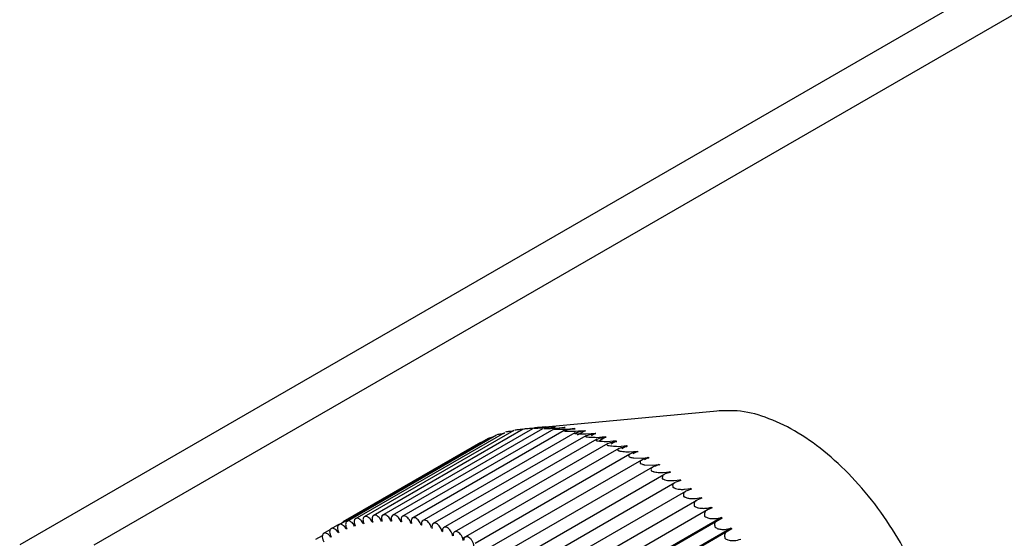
# Model space of a CAD drawing. Header units: millimetres. Extents: x -132 to 793, y -531 to 158.
# Tile 24 of 26: x 331 to 354, y 49 to 62. Entities that reach past the tile are written whole.
import ezdxf

# ---------------------------------------------------------------- set-up
doc = ezdxf.new("R2010")
doc.units = ezdxf.units.MM
doc.header["$LTSCALE"] = 0.330709
doc.layers.add('NoLayerName_001', color=7, linetype='Continuous')

# ---------------------------------------------------------------- blocks, each defined once
blk = doc.blocks.new('JZB_0003')
at = {"layer": 'NoLayerName_001', "color": 7, "linetype": 'Continuous', "lineweight": 25}
for p, q in [((24.927, 27.923), (29.568, 28.35)), ((24.692, 27.881), (21.16, 25.842)), ((24.911, 27.911), (21.376, 25.87)), ((25.136, 27.924), (21.569, 25.864)), ((25.367, 27.919), (21.827, 25.875)), ((25.635, 27.915), (22.044, 25.842)), ((25.879, 27.879), (22.284, 25.803)), ((24.891, 27.915), (24.985, 27.925)), ((25.069, 27.933), (25.214, 27.947)), ((25.113, 27.939), (25.206, 27.947)), ((25.206, 27.947), (25.324, 27.957)), ((25.278, 27.952), (25.255, 27.949)), ((25.447, 27.968), (25.278, 27.952)), ((25.324, 27.957), (25.432, 27.967)), ((25.341, 27.945), (25.434, 27.951)), ((25.432, 27.967), (25.447, 27.968)), ((25.434, 27.951), (25.497, 27.956)), ((25.505, 27.952), (25.485, 27.95)), ((25.497, 27.956), (25.6, 27.965)), ((25.529, 27.955), (25.505, 27.952)), ((25.592, 27.962), (25.529, 27.955)), ((25.673, 27.97), (25.592, 27.962)), ((25.594, 27.934), (25.668, 27.938)), ((25.6, 27.965), (25.658, 27.97)), ((25.637, 27.917), (25.734, 27.935)), ((25.646, 27.905), (25.637, 27.917)), ((25.674, 27.97), (25.657, 27.97)), ((25.668, 27.938), (25.76, 27.945)), ((25.733, 27.935), (25.78, 27.941)), ((25.76, 27.945), (25.889, 27.956)), ((25.779, 27.945), (25.904, 27.953)), ((25.907, 27.905), (25.821, 27.903)), ((25.878, 27.878), (25.973, 27.901)), ((25.89, 27.864), (25.878, 27.878)), ((25.905, 27.954), (25.888, 27.956)), ((26.01, 27.916), (25.907, 27.905)), ((25.973, 27.901), (26.033, 27.911)), ((26.125, 27.925), (26.01, 27.916)), ((26.033, 27.914), (26.141, 27.921)), ((26.141, 27.922), (26.124, 27.925)), ((26.216, 27.865), (26.151, 27.858)), ((26.192, 27.777), (26.365, 27.877)), ((26.365, 27.877), (26.216, 27.865)), ((26.222, 27.852), (26.292, 27.864)), ((26.292, 27.862), (26.381, 27.873)), ((26.382, 27.873), (26.364, 27.877)), ((20.558, 25.656), (24.097, 27.699)), ((20.751, 25.735), (24.285, 27.775)), ((20.952, 25.797), (24.483, 27.836)), ((26.131, 27.827), (22.525, 25.745)), ((26.387, 27.759), (22.779, 25.676)), ((26.647, 27.675), (23.028, 25.586)), ((26.151, 27.858), (26.079, 27.857)), ((26.13, 27.826), (26.204, 27.845)), ((26.204, 27.845), (26.222, 27.852)), ((26.383, 27.757), (26.465, 27.782)), ((26.516, 27.804), (26.397, 27.793)), ((26.465, 27.782), (26.554, 27.799)), ((26.609, 27.812), (26.516, 27.804)), ((26.528, 27.765), (26.609, 27.812)), ((26.554, 27.798), (26.626, 27.807)), ((26.626, 27.807), (26.608, 27.812)), ((26.641, 27.672), (26.716, 27.697)), ((26.774, 27.723), (26.647, 27.711)), ((26.712, 27.648), (26.856, 27.731)), ((26.716, 27.697), (26.819, 27.718)), ((26.857, 27.73), (26.774, 27.723)), ((26.821, 27.716), (26.873, 27.724)), ((26.874, 27.724), (26.856, 27.731)), ((27.106, 27.633), (26.978, 27.559)), ((27.106, 27.632), (27.034, 27.626)), ((27.124, 27.625), (27.106, 27.633)), ((20.671, 25.732), (23.916, 27.606)), ((26.909, 27.575), (23.283, 25.482)), ((27.172, 27.459), (23.501, 25.339)), ((27.034, 27.626), (26.9, 27.614)), ((26.902, 27.571), (26.969, 27.596)), ((26.969, 27.596), (27.086, 27.621)), ((27.087, 27.619), (27.123, 27.625)), ((27.295, 27.512), (27.155, 27.499)), ((27.169, 27.457), (27.224, 27.478)), ((27.224, 27.478), (27.354, 27.507)), ((27.357, 27.518), (27.242, 27.452)), ((27.358, 27.518), (27.295, 27.512)), ((27.355, 27.507), (27.375, 27.51)), ((27.375, 27.51), (27.357, 27.518)), ((27.432, 27.325), (23.778, 25.215)), ((27.703, 27.181), (24.02, 25.055)), ((27.611, 27.383), (27.411, 27.369)), ((27.478, 27.344), (27.431, 27.324)), ((27.627, 27.379), (27.478, 27.344)), ((27.61, 27.388), (27.503, 27.327)), ((27.522, 27.233), (27.71, 27.227)), ((27.628, 27.378), (27.61, 27.388)), ((27.736, 27.194), (27.705, 27.177)), ((27.71, 27.227), (27.863, 27.243)), ((27.88, 27.232), (27.736, 27.194)), ((27.862, 27.243), (27.773, 27.192)), ((27.883, 27.231), (27.862, 27.243)), ((24.295, 24.899), (27.968, 27.02)), ((27.767, 27.074), (27.961, 27.065)), ((27.969, 27.016), (27.941, 26.995)), ((27.961, 27.065), (28.116, 27.082)), ((28.115, 27.082), (28.037, 27.037)), ((28.116, 27.082), (28.133, 27.071)), ((24.545, 24.716), (28.229, 26.843)), ((28.196, 26.813), (28.189, 26.744)), ((28.228, 26.842), (28.196, 26.813)), ((28.213, 26.889), (28.368, 26.907)), ((28.367, 26.907), (28.296, 26.866)), ((28.368, 26.907), (28.384, 26.894)), ((28.469, 26.698), (28.618, 26.717)), ((28.634, 26.704), (28.493, 26.651)), ((28.617, 26.718), (28.557, 26.683)), ((28.618, 26.717), (28.634, 26.704)), ((24.794, 24.519), (28.492, 26.655)), ((28.493, 26.651), (28.451, 26.616)), ((28.721, 26.494), (28.865, 26.514)), ((28.881, 26.5), (28.747, 26.45)), ((28.864, 26.515), (28.809, 26.483)), ((28.865, 26.514), (28.881, 26.5)), ((25.04, 24.309), (28.747, 26.449)), ((28.973, 26.276), (29.11, 26.298)), ((29.126, 26.283), (29.005, 26.236)), ((29.11, 26.298), (29.126, 26.283)), ((25.283, 24.086), (29.005, 26.236)), ((29.26, 26.01), (25.521, 23.851)), ((29.259, 26.05), (29.35, 26.069)), ((29.366, 26.053), (29.259, 26.01)), ((29.35, 26.069), (29.366, 26.053)), ((22.035, 25.781), (22.044, 25.726)), ((29.586, 25.829), (25.725, 23.6)), ((29.602, 25.812), (25.742, 23.583)), ((29.192, 25.858), (29.216, 25.843)), ((29.587, 25.828), (29.602, 25.812)), ((20.2, 25.449), (20.366, 25.545)), ((20.375, 25.561), (20.556, 25.665)), ((20.753, 25.561), (20.741, 25.556)), ((20.95, 25.631), (20.937, 25.627)), ((21.155, 25.684), (21.141, 25.681)), ((21.368, 25.72), (21.353, 25.718)), ((21.587, 25.739), (21.572, 25.738)), ((21.812, 25.741), (21.797, 25.741)), ((22.044, 25.726), (22.028, 25.727)), ((22.28, 25.69), (22.264, 25.696)), ((22.274, 25.741), (22.28, 25.69)), ((22.519, 25.646), (22.505, 25.648)), ((22.516, 25.684), (22.519, 25.646)), ((22.749, 25.583), (22.764, 25.579)), ((22.762, 25.61), (22.764, 25.579)), ((29.817, 25.577), (25.957, 23.349)), ((29.833, 25.559), (25.973, 23.331)), ((29.434, 25.605), (29.447, 25.594)), ((29.818, 25.576), (29.833, 25.559)), ((20.027, 25.317), (20.18, 25.405)), ((20.386, 25.372), (20.374, 25.365)), ((20.565, 25.475), (20.553, 25.468)), ((22.996, 25.502), (23.012, 25.496)), ((23.011, 25.519), (23.012, 25.496)), ((23.262, 25.397), (23.246, 25.404)), ((23.262, 25.413), (23.262, 25.397))]:
    blk.add_line(p, q, dxfattribs=at)
for points, knots in [([(34.845, 21.75), (34.823, 22.028), (34.808, 22.612), (34.586, 23.488), (34.263, 24.377), (33.825, 25.244), (33.294, 26.056), (32.688, 26.784), (32.029, 27.398), (31.344, 27.881), (30.654, 28.204), (30.045, 28.365), (29.676, 28.346), (29.536, 28.347)], [0, 0, 0, 0, 0.838143, 1.743396, 2.695937, 3.672595, 4.649462, 5.601845, 6.506419, 7.344881, 8.104916, 8.785205, 9.205408, 9.205408, 9.205408, 9.205408]), ([(24.506, 27.849), (24.523, 27.852), (24.552, 27.858), (24.603, 27.866), (24.645, 27.871), (24.675, 27.875), (24.683, 27.876)], [0, 0, 0, 0, 0.0506509, 0.0901719, 0.1531845, 0.1792522, 0.1792522, 0.1792522, 0.1792522]), ([(24.72, 27.895), (24.736, 27.897), (24.766, 27.902), (24.817, 27.908), (24.857, 27.912), (24.885, 27.915), (24.891, 27.915)], [0, 0, 0, 0, 0.0502372, 0.0901839, 0.1532031, 0.1725501, 0.1725501, 0.1725501, 0.1725501]), ([(24.941, 27.924), (24.957, 27.925), (24.988, 27.928), (25.039, 27.932), (25.079, 27.936), (25.107, 27.938), (25.113, 27.939)], [0, 0, 0, 0, 0.0507148, 0.0908034, 0.1535701, 0.1731799, 0.1731799, 0.1731799, 0.1731799]), ([(25.255, 27.949), (25.234, 27.947), (25.204, 27.947), (25.176, 27.937), (25.168, 27.935)], [0, 0, 0, 0, 0.06459592, 0.08814641, 0.08814641, 0.08814641, 0.08814641]), ([(25.168, 27.935), (25.186, 27.936), (25.216, 27.937), (25.267, 27.94), (25.308, 27.942), (25.335, 27.944), (25.341, 27.945)], [0, 0, 0, 0, 0.0518239, 0.091652, 0.1539434, 0.1731417, 0.1731417, 0.1731417, 0.1731417]), ([(25.485, 27.95), (25.464, 27.947), (25.432, 27.951), (25.408, 27.933), (25.402, 27.929)], [0, 0, 0, 0, 0.06397868, 0.08698717, 0.08698717, 0.08698717, 0.08698717]), ([(25.402, 27.929), (25.419, 27.929), (25.45, 27.929), (25.501, 27.929), (25.548, 27.932), (25.581, 27.933), (25.594, 27.934)], [0, 0, 0, 0, 0.0521764, 0.0922777, 0.1543411, 0.1921673, 0.1921673, 0.1921673, 0.1921673]), ([(25.821, 27.903), (25.795, 27.903), (25.748, 27.903), (25.695, 27.902), (25.663, 27.903), (25.651, 27.905), (25.646, 27.905)], [0, 0, 0, 0, 0.0791786, 0.1393838, 0.1607595, 0.1753447, 0.1753447, 0.1753447, 0.1753447]), ([(26.079, 27.857), (26.048, 27.857), (25.998, 27.857), (25.94, 27.859), (25.907, 27.86), (25.895, 27.863), (25.89, 27.864)], [0, 0, 0, 0, 0.090972, 0.1516457, 0.1735056, 0.1887197, 0.1887197, 0.1887197, 0.1887197]), ([(24.103, 27.705), (24.119, 27.709), (24.148, 27.718), (24.184, 27.727), (24.203, 27.73), (24.21, 27.732)], [0, 0, 0, 0, 0.0504038, 0.0897337, 0.1101807, 0.1101807, 0.1101807, 0.1101807]), ([(24.301, 27.786), (24.317, 27.789), (24.346, 27.796), (24.396, 27.806), (24.436, 27.812), (24.464, 27.816), (24.47, 27.817)], [0, 0, 0, 0, 0.0496596, 0.0894005, 0.1527523, 0.17272, 0.17272, 0.17272, 0.17272]), ([(26.138, 27.806), (26.133, 27.809), (26.115, 27.812), (26.127, 27.823), (26.13, 27.826)], [0, 0, 0, 0, 0.01807708, 0.03160916, 0.03160916, 0.03160916, 0.03160916]), ([(26.397, 27.793), (26.343, 27.794), (26.269, 27.794), (26.188, 27.798), (26.155, 27.801), (26.143, 27.805), (26.138, 27.806)], [0, 0, 0, 0, 0.1610755, 0.2221141, 0.2443178, 0.2599556, 0.2599556, 0.2599556, 0.2599556]), ([(26.39, 27.73), (26.385, 27.734), (26.367, 27.74), (26.38, 27.752), (26.383, 27.757)], [0, 0, 0, 0, 0.01972812, 0.03649274, 0.03649274, 0.03649274, 0.03649274]), ([(26.647, 27.711), (26.594, 27.713), (26.521, 27.714), (26.441, 27.72), (26.407, 27.724), (26.395, 27.729), (26.39, 27.73)], [0, 0, 0, 0, 0.1579626, 0.219222, 0.2418848, 0.258191, 0.258191, 0.258191, 0.258191]), ([(26.645, 27.638), (26.64, 27.643), (26.622, 27.652), (26.638, 27.666), (26.641, 27.672)], [0, 0, 0, 0, 0.02158763, 0.04283664, 0.04283664, 0.04283664, 0.04283664]), ([(26.9, 27.614), (26.849, 27.616), (26.776, 27.616), (26.697, 27.625), (26.663, 27.631), (26.651, 27.636), (26.645, 27.638)], [0, 0, 0, 0, 0.1552665, 0.2167701, 0.2399437, 0.2570189, 0.2570189, 0.2570189, 0.2570189]), ([(26.902, 27.528), (26.898, 27.535), (26.888, 27.543), (26.886, 27.564), (26.897, 27.567), (26.902, 27.571)], [0, 0, 0, 0, 0.02341174, 0.03639766, 0.05325374, 0.05325374, 0.05325374, 0.05325374]), ([(27.155, 27.499), (27.104, 27.502), (27.032, 27.503), (26.954, 27.514), (26.92, 27.52), (26.908, 27.526), (26.902, 27.528)], [0, 0, 0, 0, 0.152666, 0.21434, 0.2379167, 0.2556049, 0.2556049, 0.2556049, 0.2556049]), ([(27.161, 27.403), (27.157, 27.406), (27.149, 27.413), (27.126, 27.436), (27.158, 27.447), (27.169, 27.457)], [0, 0, 0, 0, 0.01546054, 0.03501928, 0.07688919, 0.07688919, 0.07688919, 0.07688919]), ([(27.411, 27.369), (27.362, 27.372), (27.291, 27.373), (27.213, 27.386), (27.179, 27.393), (27.166, 27.4), (27.161, 27.403)], [0, 0, 0, 0, 0.149982, 0.2117679, 0.2357975, 0.2542163, 0.2542163, 0.2542163, 0.2542163]), ([(27.431, 27.324), (27.428, 27.322), (27.417, 27.315), (27.4, 27.304), (27.4, 27.279), (27.411, 27.268), (27.416, 27.261)], [0, 0, 0, 0, 0.01266713, 0.03949701, 0.05423588, 0.08121076, 0.08121076, 0.08121076, 0.08121076]), ([(27.416, 27.261), (27.428, 27.257), (27.449, 27.248), (27.484, 27.239), (27.508, 27.236), (27.522, 27.233)], [0, 0, 0, 0, 0.0386943, 0.0667621, 0.1104618, 0.1104618, 0.1104618, 0.1104618]), ([(27.705, 27.177), (27.698, 27.172), (27.682, 27.164), (27.661, 27.137), (27.673, 27.115), (27.675, 27.103)], [0, 0, 0, 0, 0.02591867, 0.05316717, 0.09050006, 0.09050006, 0.09050006, 0.09050006]), ([(27.675, 27.103), (27.692, 27.097), (27.717, 27.088), (27.747, 27.078), (27.761, 27.076), (27.767, 27.074)], [0, 0, 0, 0, 0.05433054, 0.07794334, 0.09656566, 0.09656566, 0.09656566, 0.09656566]), ([(27.941, 26.995), (27.936, 26.987), (27.917, 26.968), (27.931, 26.944), (27.933, 26.931)], [0, 0, 0, 0, 0.02856291, 0.06893644, 0.06893644, 0.06893644, 0.06893644]), ([(28.133, 27.071), (28.086, 27.057), (28.026, 27.05), (27.977, 27.02), (27.969, 27.016)], [0, 0, 0, 0, 0.1468359, 0.173208, 0.173208, 0.173208, 0.173208]), ([(27.933, 26.931), (27.947, 26.925), (27.968, 26.917), (27.994, 26.907), (28.007, 26.903), (28.012, 26.902)], [0, 0, 0, 0, 0.04546769, 0.06685065, 0.08378839, 0.08378839, 0.08378839, 0.08378839]), ([(28.012, 26.902), (28.048, 26.897), (28.115, 26.885), (28.182, 26.889), (28.213, 26.889)], [0, 0, 0, 0, 0.1099983, 0.2013955, 0.2013955, 0.2013955, 0.2013955]), ([(28.189, 26.744), (28.2, 26.74), (28.222, 26.731), (28.244, 26.721), (28.256, 26.716)], [0, 0, 0, 0, 0.03375793, 0.07190736, 0.07190736, 0.07190736, 0.07190736]), ([(28.384, 26.894), (28.338, 26.88), (28.281, 26.873), (28.233, 26.845), (28.228, 26.842)], [0, 0, 0, 0, 0.1466408, 0.1656376, 0.1656376, 0.1656376, 0.1656376]), ([(28.256, 26.716), (28.276, 26.712), (28.314, 26.702), (28.386, 26.696), (28.436, 26.698), (28.469, 26.698)], [0, 0, 0, 0, 0.0635748, 0.1152475, 0.2152795, 0.2152795, 0.2152795, 0.2152795]), ([(28.451, 26.616), (28.446, 26.607), (28.429, 26.584), (28.443, 26.557), (28.445, 26.541)], [0, 0, 0, 0, 0.0315237, 0.07835472, 0.07835472, 0.07835472, 0.07835472]), ([(28.445, 26.541), (28.449, 26.54), (28.459, 26.537), (28.478, 26.527), (28.493, 26.52), (28.504, 26.515)], [0, 0, 0, 0, 0.01263173, 0.02951115, 0.06420745, 0.06420745, 0.06420745, 0.06420745]), ([(28.504, 26.515), (28.525, 26.51), (28.562, 26.498), (28.632, 26.492), (28.683, 26.492), (28.717, 26.494), (28.721, 26.494)], [0, 0, 0, 0, 0.0652305, 0.1170861, 0.2077152, 0.2196087, 0.2196087, 0.2196087, 0.2196087]), ([(28.747, 26.45), (28.732, 26.435), (28.684, 26.409), (28.698, 26.354), (28.696, 26.327)], [0, 0, 0, 0, 0.0625491, 0.1416155, 0.1416155, 0.1416155, 0.1416155]), ([(28.696, 26.327), (28.703, 26.324), (28.719, 26.318), (28.733, 26.309), (28.742, 26.304)], [0, 0, 0, 0, 0.02196703, 0.05113197, 0.05113197, 0.05113197, 0.05113197]), ([(28.742, 26.304), (28.764, 26.297), (28.803, 26.282), (28.875, 26.275), (28.93, 26.275), (28.967, 26.276), (28.973, 26.276)], [0, 0, 0, 0, 0.0705766, 0.1237128, 0.2152147, 0.2352339, 0.2352339, 0.2352339, 0.2352339]), ([(29.005, 26.236), (29.001, 26.234), (28.979, 26.221), (28.934, 26.181), (28.946, 26.127), (28.945, 26.099)], [0, 0, 0, 0, 0.0122789, 0.0766697, 0.1604641, 0.1604641, 0.1604641, 0.1604641]), ([(28.945, 26.099), (28.948, 26.097), (28.956, 26.091), (28.969, 26.087), (28.977, 26.081), (28.98, 26.079)], [0, 0, 0, 0, 0.01334427, 0.02838492, 0.04095959, 0.04095959, 0.04095959, 0.04095959]), ([(28.98, 26.079), (29.004, 26.071), (29.043, 26.053), (29.116, 26.045), (29.186, 26.043), (29.238, 26.048), (29.259, 26.05)], [0, 0, 0, 0, 0.074377, 0.1281504, 0.2195644, 0.2840652, 0.2840652, 0.2840652, 0.2840652]), ([(29.259, 26.01), (29.252, 26.005), (29.226, 25.99), (29.178, 25.943), (29.191, 25.887), (29.19, 25.857)], [0, 0, 0, 0, 0.0254972, 0.0913717, 0.1807557, 0.1807557, 0.1807557, 0.1807557]), ([(20.962, 25.802), (20.958, 25.799), (20.944, 25.791), (20.928, 25.764), (20.929, 25.739), (20.927, 25.726)], [0, 0, 0, 0, 0.01489746, 0.04770831, 0.08758537, 0.08758537, 0.08758537, 0.08758537]), ([(21.141, 25.681), (21.133, 25.696), (21.118, 25.728), (21.085, 25.765), (21.049, 25.794), (21.012, 25.81), (20.981, 25.812), (20.966, 25.804), (20.962, 25.802)], [0, 0, 0, 0, 0.0527743, 0.1035021, 0.1497148, 0.1892658, 0.2222778, 0.2380062, 0.2380062, 0.2380062, 0.2380062]), ([(21.17, 25.847), (21.166, 25.845), (21.153, 25.836), (21.137, 25.81), (21.137, 25.784), (21.135, 25.771)], [0, 0, 0, 0, 0.01361345, 0.04692572, 0.08757791, 0.08757791, 0.08757791, 0.08757791]), ([(21.353, 25.718), (21.345, 25.734), (21.331, 25.767), (21.297, 25.806), (21.261, 25.837), (21.224, 25.854), (21.191, 25.857), (21.176, 25.849), (21.17, 25.847)], [0, 0, 0, 0, 0.0537989, 0.1059916, 0.1538362, 0.1948609, 0.2289294, 0.2465984, 0.2465984, 0.2465984, 0.2465984]), ([(21.386, 25.875), (21.382, 25.873), (21.369, 25.865), (21.352, 25.838), (21.353, 25.813), (21.351, 25.799)], [0, 0, 0, 0, 0.01233248, 0.04614289, 0.08757031, 0.08757031, 0.08757031, 0.08757031]), ([(21.351, 25.799), (21.352, 25.786), (21.353, 25.759), (21.363, 25.733), (21.368, 25.72)], [0, 0, 0, 0, 0.03878008, 0.081253, 0.081253, 0.081253, 0.081253]), ([(21.515, 25.83), (21.503, 25.84), (21.481, 25.863), (21.443, 25.881), (21.409, 25.886), (21.392, 25.878), (21.386, 25.875)], [0, 0, 0, 0, 0.0494744, 0.0919969, 0.1271541, 0.1467736, 0.1467736, 0.1467736, 0.1467736]), ([(21.572, 25.738), (21.564, 25.755), (21.552, 25.789), (21.526, 25.816), (21.515, 25.83)], [0, 0, 0, 0, 0.0547317, 0.1083467, 0.1083467, 0.1083467, 0.1083467]), ([(21.608, 25.886), (21.598, 25.875), (21.573, 25.856), (21.575, 25.824), (21.573, 25.81)], [0, 0, 0, 0, 0.04481185, 0.08701622, 0.08701622, 0.08701622, 0.08701622]), ([(21.573, 25.81), (21.574, 25.799), (21.575, 25.774), (21.583, 25.751), (21.587, 25.739)], [0, 0, 0, 0, 0.03481599, 0.07276201, 0.07276201, 0.07276201, 0.07276201]), ([(21.797, 25.741), (21.79, 25.758), (21.777, 25.793), (21.744, 25.836), (21.707, 25.87), (21.668, 25.892), (21.633, 25.897), (21.615, 25.889), (21.608, 25.886)], [0, 0, 0, 0, 0.0555677, 0.1105567, 0.1616543, 0.2056958, 0.2419729, 0.2635532, 0.2635532, 0.2635532, 0.2635532]), ([(21.836, 25.88), (21.827, 25.869), (21.801, 25.85), (21.804, 25.818), (21.802, 25.804)], [0, 0, 0, 0, 0.04408502, 0.0870695, 0.0870695, 0.0870695, 0.0870695]), ([(21.802, 25.804), (21.803, 25.794), (21.803, 25.772), (21.81, 25.752), (21.812, 25.741)], [0, 0, 0, 0, 0.03088309, 0.06435021, 0.06435021, 0.06435021, 0.06435021]), ([(22.028, 25.727), (22.021, 25.745), (22.009, 25.781), (21.976, 25.825), (21.939, 25.862), (21.9, 25.884), (21.863, 25.891), (21.844, 25.883), (21.836, 25.88)], [0, 0, 0, 0, 0.0563033, 0.1126137, 0.1653246, 0.2109041, 0.2483325, 0.2718858, 0.2718858, 0.2718858, 0.2718858]), ([(22.07, 25.857), (22.061, 25.846), (22.042, 25.833), (22.036, 25.803), (22.036, 25.789), (22.035, 25.781)], [0, 0, 0, 0, 0.04335977, 0.06391905, 0.08736952, 0.08736952, 0.08736952, 0.08736952]), ([(22.264, 25.696), (22.261, 25.705), (22.257, 25.724), (22.24, 25.758), (22.214, 25.798), (22.176, 25.835), (22.137, 25.86), (22.098, 25.869), (22.078, 25.86), (22.07, 25.857)], [0, 0, 0, 0, 0.0282462, 0.0570442, 0.1146184, 0.1689283, 0.2160618, 0.2546717, 0.2802103, 0.2802103, 0.2802103, 0.2802103]), ([(22.308, 25.817), (22.299, 25.806), (22.281, 25.793), (22.274, 25.764), (22.274, 25.749), (22.274, 25.741)], [0, 0, 0, 0, 0.04263801, 0.06352496, 0.08744954, 0.08744954, 0.08744954, 0.08744954]), ([(22.505, 25.648), (22.502, 25.657), (22.498, 25.676), (22.482, 25.712), (22.457, 25.752), (22.419, 25.792), (22.378, 25.819), (22.338, 25.829), (22.317, 25.82), (22.308, 25.817)], [0, 0, 0, 0, 0.0284196, 0.0575796, 0.1163563, 0.1722473, 0.2209481, 0.2607685, 0.2883044, 0.2883044, 0.2883044, 0.2883044]), ([(29.216, 25.842), (29.24, 25.833), (29.28, 25.812), (29.354, 25.802), (29.455, 25.799), (29.535, 25.82), (29.587, 25.828)], [0, 0, 0, 0, 0.0776954, 0.1319654, 0.2231214, 0.3791297, 0.3791297, 0.3791297, 0.3791297]), ([(29.602, 25.812), (29.56, 25.792), (29.491, 25.774), (29.433, 25.709), (29.424, 25.654), (29.432, 25.623), (29.434, 25.605)], [0, 0, 0, 0, 0.1401506, 0.2070763, 0.2474441, 0.3011926, 0.3011926, 0.3011926, 0.3011926]), ([(20.385, 25.566), (20.381, 25.562), (20.367, 25.553), (20.352, 25.525), (20.352, 25.502), (20.35, 25.49)], [0, 0, 0, 0, 0.01876534, 0.05011915, 0.08697873, 0.08697873, 0.08697873, 0.08697873]), ([(20.553, 25.468), (20.544, 25.482), (20.527, 25.509), (20.494, 25.541), (20.461, 25.564), (20.423, 25.579), (20.398, 25.569), (20.385, 25.566)], [0, 0, 0, 0, 0.0486756, 0.094906, 0.1364596, 0.1717038, 0.2110988, 0.2110988, 0.2110988, 0.2110988]), ([(20.569, 25.661), (20.564, 25.657), (20.551, 25.648), (20.536, 25.621), (20.536, 25.598), (20.534, 25.585)], [0, 0, 0, 0, 0.01745963, 0.04933379, 0.08692006, 0.08692006, 0.08692006, 0.08692006]), ([(20.534, 25.585), (20.537, 25.567), (20.538, 25.528), (20.557, 25.494), (20.565, 25.475)], [0, 0, 0, 0, 0.05495, 0.1157405, 0.1157405, 0.1157405, 0.1157405]), ([(20.741, 25.556), (20.732, 25.57), (20.716, 25.599), (20.682, 25.632), (20.648, 25.657), (20.613, 25.671), (20.585, 25.67), (20.572, 25.663), (20.569, 25.661)], [0, 0, 0, 0, 0.0499118, 0.0977138, 0.1408939, 0.1775148, 0.20825, 0.2201698, 0.2201698, 0.2201698, 0.2201698]), ([(20.761, 25.74), (20.757, 25.736), (20.744, 25.727), (20.728, 25.7), (20.728, 25.677), (20.726, 25.664)], [0, 0, 0, 0, 0.01615911, 0.0485486, 0.08685095, 0.08685095, 0.08685095, 0.08685095]), ([(20.726, 25.664), (20.729, 25.647), (20.73, 25.611), (20.747, 25.579), (20.753, 25.561)], [0, 0, 0, 0, 0.0508587, 0.1070653, 0.1070653, 0.1070653, 0.1070653]), ([(20.937, 25.627), (20.928, 25.641), (20.913, 25.671), (20.879, 25.707), (20.844, 25.734), (20.808, 25.749), (20.779, 25.749), (20.765, 25.742), (20.761, 25.74)], [0, 0, 0, 0, 0.0510739, 0.1004211, 0.1452367, 0.183263, 0.2149553, 0.2287997, 0.2287997, 0.2287997, 0.2287997]), ([(20.927, 25.726), (20.929, 25.71), (20.93, 25.677), (20.945, 25.647), (20.95, 25.631)], [0, 0, 0, 0, 0.04680076, 0.09841748, 0.09841748, 0.09841748, 0.09841748]), ([(21.135, 25.771), (21.137, 25.757), (21.138, 25.727), (21.15, 25.699), (21.155, 25.684)], [0, 0, 0, 0, 0.04277489, 0.08980922, 0.08980922, 0.08980922, 0.08980922]), ([(22.551, 25.76), (22.542, 25.749), (22.523, 25.736), (22.516, 25.707), (22.517, 25.692), (22.516, 25.684)], [0, 0, 0, 0, 0.04192211, 0.06313374, 0.0875338, 0.0875338, 0.0875338, 0.0875338]), ([(22.749, 25.583), (22.747, 25.592), (22.743, 25.611), (22.728, 25.648), (22.703, 25.69), (22.665, 25.732), (22.624, 25.76), (22.583, 25.772), (22.56, 25.763), (22.551, 25.76)], [0, 0, 0, 0, 0.0285357, 0.0580083, 0.1179231, 0.1753743, 0.2256533, 0.266712, 0.2962567, 0.2962567, 0.2962567, 0.2962567]), ([(22.797, 25.686), (22.788, 25.676), (22.77, 25.663), (22.762, 25.634), (22.763, 25.618), (22.762, 25.61)], [0, 0, 0, 0, 0.04121072, 0.06274516, 0.08762464, 0.08762464, 0.08762464, 0.08762464]), ([(22.996, 25.502), (22.994, 25.511), (22.992, 25.53), (22.978, 25.568), (22.953, 25.611), (22.915, 25.655), (22.873, 25.685), (22.831, 25.698), (22.807, 25.689), (22.797, 25.686)], [0, 0, 0, 0, 0.0285943, 0.0583287, 0.1193129, 0.1782997, 0.230165, 0.2724893, 0.3040564, 0.3040564, 0.3040564, 0.3040564]), ([(23.046, 25.596), (23.037, 25.586), (23.018, 25.573), (23.011, 25.544), (23.011, 25.528), (23.011, 25.519)], [0, 0, 0, 0, 0.04050464, 0.06235991, 0.08772275, 0.08772275, 0.08772275, 0.08772275]), ([(23.246, 25.404), (23.244, 25.413), (23.242, 25.432), (23.229, 25.471), (23.205, 25.516), (23.167, 25.561), (23.125, 25.593), (23.081, 25.608), (23.057, 25.598), (23.046, 25.596)], [0, 0, 0, 0, 0.0285962, 0.0585406, 0.1205215, 0.1810147, 0.2344711, 0.2780867, 0.3116895, 0.3116895, 0.3116895, 0.3116895]), ([(29.447, 25.594), (29.461, 25.586), (29.486, 25.571), (29.529, 25.554), (29.588, 25.547), (29.688, 25.544), (29.767, 25.567), (29.818, 25.576)], [0, 0, 0, 0, 0.0491073, 0.0856494, 0.1378339, 0.2273605, 0.3823723, 0.3823723, 0.3823723, 0.3823723]), ([(29.833, 25.559), (29.792, 25.538), (29.723, 25.518), (29.652, 25.432), (29.667, 25.371), (29.666, 25.337)], [0, 0, 0, 0, 0.1396617, 0.209111, 0.3105729, 0.3105729, 0.3105729, 0.3105729]), ([(20.211, 25.455), (20.206, 25.45), (20.192, 25.441), (20.178, 25.413), (20.178, 25.391), (20.176, 25.379)], [0, 0, 0, 0, 0.02007546, 0.05090365, 0.08702673, 0.08702673, 0.08702673, 0.08702673]), ([(20.176, 25.379), (20.177, 25.369), (20.178, 25.348), (20.187, 25.316), (20.199, 25.284), (20.211, 25.264), (20.216, 25.253)], [0, 0, 0, 0, 0.0304583, 0.0634169, 0.0980489, 0.1334365, 0.1334365, 0.1334365, 0.1334365]), ([(20.374, 25.365), (20.365, 25.377), (20.349, 25.403), (20.316, 25.434), (20.282, 25.454), (20.246, 25.468), (20.223, 25.458), (20.211, 25.455)], [0, 0, 0, 0, 0.0473715, 0.0920094, 0.1319502, 0.1658494, 0.2025342, 0.2025342, 0.2025342, 0.2025342]), ([(20.35, 25.49), (20.353, 25.471), (20.355, 25.428), (20.377, 25.392), (20.386, 25.372)], [0, 0, 0, 0, 0.0590764, 0.1244311, 0.1244311, 0.1244311, 0.1244311]), ([(23.296, 25.489), (23.287, 25.479), (23.269, 25.467), (23.262, 25.437), (23.262, 25.421), (23.262, 25.413)], [0, 0, 0, 0, 0.03980428, 0.06197846, 0.08782887, 0.08782887, 0.08782887, 0.08782887]), ([(23.498, 25.289), (23.496, 25.299), (23.495, 25.318), (23.483, 25.357), (23.459, 25.404), (23.422, 25.451), (23.379, 25.484), (23.334, 25.502), (23.308, 25.492), (23.296, 25.489)], [0, 0, 0, 0, 0.028543, 0.0586449, 0.1215466, 0.1835138, 0.2385633, 0.2834948, 0.3191475, 0.3191475, 0.3191475, 0.3191475]), ([(23.549, 25.367), (23.54, 25.357), (23.522, 25.345), (23.514, 25.315), (23.514, 25.299), (23.514, 25.29)], [0, 0, 0, 0, 0.03909801, 0.06159564, 0.08795286, 0.08795286, 0.08795286, 0.08795286]), ([(23.75, 25.159), (23.749, 25.169), (23.749, 25.188), (23.738, 25.228), (23.715, 25.276), (23.677, 25.325), (23.635, 25.36), (23.588, 25.379), (23.561, 25.369), (23.549, 25.367)], [0, 0, 0, 0, 0.0284362, 0.0586414, 0.1223808, 0.185782, 0.2424236, 0.2886967, 0.3264216, 0.3264216, 0.3264216, 0.3264216]), ([(29.666, 25.337), (29.691, 25.325), (29.732, 25.301), (29.809, 25.284), (29.912, 25.278), (29.992, 25.304), (30.043, 25.314)], [0, 0, 0, 0, 0.0829096, 0.1408858, 0.2339265, 0.3900602, 0.3900602, 0.3900602, 0.3900602])]:
    blk.add_open_spline(points, degree=3, knots=knots, dxfattribs=at)

msp = doc.modelspace()

# ---------------------------------------------------------------- linework, layer by layer
at = {"layer": 'NoLayerName_001', "color": 7, "linetype": 'Continuous', "lineweight": 25}
for p, q in [((381.9335, 79.0141), (330.5185, 49.3296)), ((332.2759, 49.3296), (383.4335, 78.8655))]:
    msp.add_line(p, q, dxfattribs=at)

# ---------------------------------------------------------------- block references
at = {"layer": 'NoLayerName_001', "color": 0}
msp.add_blockref('JZB_0003', (317.4775, 24.1433), dxfattribs=at)

doc.saveas('drawing.dxf')
